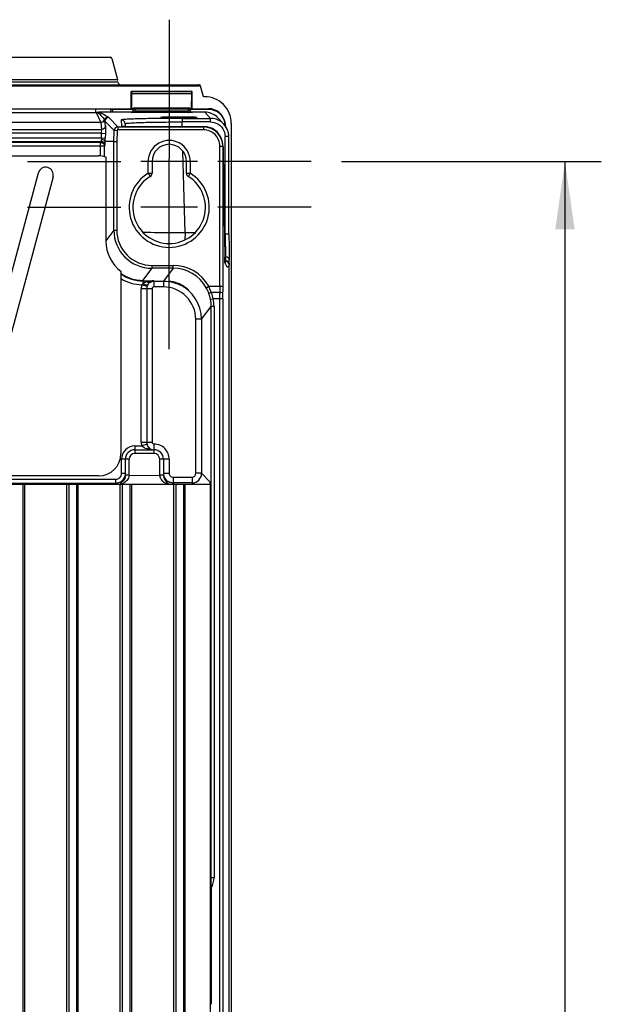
# Model space of a CAD drawing. Header units: inches. Extents: x 0 to 117, y 0 to 83.
# Tile 42 of 67: x 84.6 to 90.59, y 43.6 to 53.75. Entities that reach past the tile are written whole.
import ezdxf

# ---------------------------------------------------------------- set-up
doc = ezdxf.new("R2010")
doc.units = ezdxf.units.IN
doc.header["$LTSCALE"] = 6.431102
doc.header["$MEASUREMENT"] = 0
doc.linetypes.add('CENTER', pattern=[0.6, 0.375, -0.075, 0.075, -0.075])
doc.layers.get('0').update_dxf_attribs({"linetype": 'CONTINUOUS'})
doc.layers.add('DEFAULT_1', color=7, linetype='CENTER')
doc.styles.get("Standard").update_dxf_attribs({"font": 'txt', "width": 0.8})
doc.dimstyles.new('DIMSTYLE_2', dxfattribs={"dimtxt": 0.78125, "dimasz": 0.7, "dimexe": 0.18, "dimexo": 0.0625, "dimgap": 0.09, "dimtad": 1, "dimdec": 0, "dimzin": 4, "dimdsep": 46, "dimtxsty": 'STANDARD', "dimblk": '_FILLED', "dimblk1": '_FILLED', "dimblk2": '_FILLED', "dimcen": 0.09, "dimadec": 0, "dimazin": 0, "dimtfac": 1, "dimtdec": 0, "dimtofl": 0, "dimtmove": 0, "dimatfit": 3, "dimldrblk": '_FILLED', "dimfxl": 1, "dimtolj": 1, "dimtzin": 4, "dimarcsym": 0})

# ---------------------------------------------------------------- blocks, each defined once
blk = doc.blocks.new('_FILLED')
at = {"color": 0, "linetype": 'BYBLOCK'}
blk.add_solid([(0, 0), (-1, 0.143), (-1, -0.143)], dxfattribs=at)
blk = doc.blocks.new('*D11')
at = {"color": 7, "linetype": 'CONTINUOUS'}
for p, q in [((87.914, 52.289), (90.594, 52.289)), ((90.219, 52.289), (90.219, 40.006)), ((90.219, 27.722), (90.219, 40.006)), ((87.914, 27.722), (90.594, 27.722))]:
    blk.add_line(p, q, dxfattribs=at)
at = {"color": 7, "linetype": 'CONTINUOUS', "xscale": 0.7, "yscale": 0.7, "zscale": 0.7}
for p, rotation in [((90.219, 52.289), 90), ((90.219, 27.722), 270)]:
    blk.add_blockref('_FILLED', p, dxfattribs=dict(at, rotation=rotation))
at = {"color": 7, "linetype": 'CONTINUOUS', "insert": (89.242, 40.006), "char_height": 0.7812, "width": 1.875, "attachment_point": 2, "rotation": 90, "line_spacing_factor": 0.9}
blk.add_mtext('624', dxfattribs=at)

msp = doc.modelspace()

# ---------------------------------------------------------------- linework, layer by layer
at = {"color": 7, "linetype": 'CONTINUOUS'}
for p, q in [((78.482, 53.366), (85.529, 53.366)), ((85.548, 53.352), (85.606, 53.136)), ((85.614, 53.108), (78.397, 53.108)), ((78.405, 53.136), (85.606, 53.136)), ((85.618, 53.094), (85.614, 53.108)), ((77.552, 53.07), (86.459, 53.07)), ((77.57, 53.08), (86.441, 53.08)), ((85.746, 52.833), (85.746, 53.01)), ((85.749, 53.007), (85.746, 53.01)), ((86.376, 53.01), (85.746, 53.01)), ((85.749, 53.007), (85.75, 52.988)), ((86.373, 53.007), (85.749, 53.007)), ((86.371, 52.988), (86.373, 53.007)), ((86.373, 53.007), (86.376, 53.01)), ((86.376, 52.833), (86.376, 53.01)), ((86.453, 53.079), (86.459, 53.07)), ((86.459, 53.07), (86.485, 52.972)), ((85.75, 52.988), (85.752, 52.831)), ((86.371, 52.988), (85.75, 52.988)), ((86.37, 52.831), (86.371, 52.988)), ((78.265, 52.833), (85.746, 52.833)), ((78.626, 52.794), (85.385, 52.794)), ((85.384, 52.794), (85.384, 52.832)), ((85.385, 52.794), (85.434, 52.691)), ((85.397, 52.796), (85.409, 52.787)), ((85.751, 52.797), (85.411, 52.797)), ((85.532, 52.832), (85.541, 52.797)), ((85.56, 52.797), (85.552, 52.828)), ((85.552, 52.828), (85.766, 52.828)), ((85.752, 52.831), (85.746, 52.833)), ((85.747, 52.795), (85.747, 52.796)), ((85.756, 52.794), (85.747, 52.795)), ((85.766, 52.831), (85.752, 52.831)), ((85.767, 52.829), (85.766, 52.814)), ((85.779, 52.841), (86.342, 52.841)), ((85.787, 52.829), (85.786, 52.813)), ((85.786, 52.813), (85.786, 52.794)), ((85.786, 52.813), (86.335, 52.813)), ((86.335, 52.794), (85.786, 52.794)), ((85.787, 52.829), (85.787, 52.841)), ((86.334, 52.829), (85.787, 52.829)), ((86.334, 52.829), (86.334, 52.841)), ((86.334, 52.829), (86.335, 52.813)), ((86.335, 52.794), (86.335, 52.813)), ((86.354, 52.829), (86.355, 52.814)), ((86.37, 52.831), (86.355, 52.831)), ((86.355, 52.828), (86.543, 52.828)), ((86.37, 52.831), (86.376, 52.833)), ((86.505, 52.797), (86.371, 52.797)), ((86.375, 52.796), (86.375, 52.795)), ((86.376, 52.833), (86.543, 52.833)), ((86.505, 52.797), (86.565, 52.734)), ((86.543, 52.828), (86.543, 52.833)), ((85.434, 52.691), (78.577, 52.691)), ((85.434, 52.691), (85.442, 52.619)), ((85.481, 52.656), (85.476, 52.704)), ((85.476, 52.704), (85.571, 52.607)), ((85.611, 52.645), (85.516, 52.743)), ((85.644, 52.717), (85.646, 52.65)), ((86.048, 52.742), (86.048, 52.742)), ((86.273, 52.734), (86.273, 52.697)), ((86.273, 52.734), (86.565, 52.734)), ((86.274, 52.648), (86.273, 52.697)), ((86.565, 52.697), (86.273, 52.697)), ((86.427, 52.742), (86.428, 52.742)), ((86.565, 52.697), (86.565, 52.734)), ((86.703, 52.673), (86.644, 52.737)), ((78.569, 52.619), (85.442, 52.619)), ((85.569, 52.494), (85.571, 52.607)), ((85.601, 52.606), (85.571, 52.607)), ((85.601, 52.606), (85.598, 52.494)), ((85.611, 52.645), (85.611, 52.616)), ((85.611, 52.645), (86.494, 52.645)), ((86.494, 52.616), (85.611, 52.616)), ((85.672, 52.649), (85.666, 52.649)), ((85.678, 52.649), (85.672, 52.649)), ((85.685, 52.648), (85.678, 52.649)), ((85.684, 52.679), (85.685, 52.648)), ((85.698, 52.648), (85.685, 52.648)), ((85.711, 52.648), (85.698, 52.648)), ((86.497, 52.648), (85.711, 52.648)), ((85.725, 52.648), (85.725, 52.648)), ((86.494, 52.645), (86.494, 52.616)), ((86.497, 52.648), (86.497, 52.648)), ((86.72, 52.656), (86.72, 52.652)), ((86.779, 52.682), (86.779, 27.487)), ((85.441, 52.58), (78.57, 52.58)), ((78.57, 52.533), (85.441, 52.533)), ((85.437, 52.493), (78.574, 52.493)), ((78.58, 52.487), (85.431, 52.487)), ((85.437, 52.493), (85.431, 52.487)), ((85.431, 52.347), (85.431, 52.487)), ((85.44, 52.533), (85.48, 52.531)), ((85.441, 52.533), (85.441, 52.58)), ((85.442, 52.58), (85.481, 52.579)), ((85.569, 52.494), (85.479, 52.494)), ((85.481, 52.579), (85.48, 52.531)), ((85.569, 51.582), (85.569, 52.494)), ((85.569, 52.494), (85.598, 52.494)), ((85.598, 52.494), (85.598, 51.582)), ((86.716, 51.544), (86.715, 52.547)), ((86.755, 51.542), (86.754, 52.544)), ((85.471, 52.448), (78.541, 52.448)), ((85.471, 52.448), (85.477, 52.454)), ((85.471, 52.34), (85.471, 52.448)), ((86.303, 51.555), (86.281, 52.395)), ((86.661, 51.002), (86.661, 52.448)), ((86.661, 52.448), (86.691, 52.448)), ((86.691, 52.45), (86.691, 51.002)), ((78.6, 52.347), (85.411, 52.347)), ((85.485, 52.336), (85.485, 51.47)), ((85.923, 52.289), (85.847, 52.289)), ((85.923, 52.169), (85.923, 52.289)), ((85.962, 52.289), (85.923, 52.289)), ((85.962, 52.289), (85.962, 52.169)), ((86.317, 52.289), (85.962, 52.289)), ((86.139, 51.789), (86.139, 52.317)), ((86.317, 52.169), (86.317, 52.289)), ((86.356, 52.289), (86.317, 52.289)), ((86.356, 52.289), (86.356, 52.169)), ((86.432, 52.289), (86.356, 52.289)), ((86.694, 52.372), (86.694, 52.371)), ((86.694, 52.371), (86.713, 51.299)), ((84.148, 49.775), (84.79, 52.171)), ((84.942, 52.13), (84.3, 49.734)), ((85.923, 52.169), (85.943, 52.136)), ((85.923, 52.169), (85.962, 52.169)), ((86.317, 52.169), (86.356, 52.169)), ((86.337, 52.139), (86.335, 52.136)), ((86.356, 52.169), (86.337, 52.139)), ((86.432, 51.817), (85.847, 51.817)), ((85.569, 51.582), (85.485, 51.47)), ((85.569, 51.582), (85.598, 51.582)), ((86.303, 51.555), (86.301, 51.48)), ((86.403, 51.552), (86.303, 51.555)), ((86.716, 51.544), (86.708, 51.544)), ((86.713, 51.3), (86.713, 51.301)), ((86.713, 51.286), (86.713, 51.299)), ((86.713, 51.275), (86.713, 51.286)), ((86.713, 51.269), (86.713, 51.275)), ((86.713, 51.264), (86.713, 51.269)), ((86.721, 51.267), (86.715, 51.267)), ((86.721, 51.305), (86.721, 51.27)), ((86.721, 51.27), (86.721, 51.267)), ((86.721, 51.258), (86.721, 51.267)), ((86.759, 51.228), (86.759, 51.271)), ((85.868, 51.063), (85.962, 51.188)), ((85.962, 51.188), (85.962, 51.218)), ((85.962, 51.218), (86.179, 51.218)), ((86.179, 51.188), (85.962, 51.188)), ((86.179, 51.188), (86.079, 51.056)), ((86.179, 51.188), (86.179, 51.218)), ((86.714, 51.259), (86.713, 51.264)), ((86.714, 51.255), (86.714, 51.259)), ((86.714, 51.249), (86.714, 51.251)), ((86.717, 51.244), (86.714, 51.251)), ((86.715, 51.243), (86.715, 51.242)), ((86.759, 28.357), (86.759, 51.219)), ((85.642, 51.156), (85.642, 49.278)), ((85.868, 51.063), (85.868, 51.028)), ((85.851, 49.396), (85.851, 50.977)), ((85.963, 50.977), (85.851, 50.977)), ((85.911, 51.001), (85.858, 51.018)), ((85.868, 51.058), (85.981, 51.058)), ((85.907, 50.977), (85.907, 49.396)), ((85.917, 51.014), (85.913, 51.014)), ((85.963, 50.977), (85.963, 49.396)), ((85.981, 51.058), (85.982, 51.056)), ((85.982, 51.056), (85.982, 50.997)), ((85.982, 51.056), (86.079, 51.056)), ((86.079, 50.997), (85.982, 50.997)), ((86.079, 51.056), (86.079, 50.997)), ((86.522, 50.988), (86.548, 51.002)), ((86.548, 51.002), (86.691, 51.002)), ((86.565, 50.868), (86.594, 50.873)), ((86.661, 50.938), (86.572, 50.938)), ((86.691, 50.873), (86.594, 50.873)), ((86.662, 29.14), (86.662, 50.873)), ((86.691, 50.873), (86.691, 29.14)), ((86.473, 50.662), (86.572, 50.794)), ((86.572, 44.908), (86.572, 50.794)), ((86.601, 50.794), (86.572, 50.794)), ((86.601, 50.794), (86.601, 44.908)), ((86.414, 49.074), (86.414, 50.662)), ((86.473, 50.662), (86.414, 50.662)), ((86.473, 50.662), (86.473, 49.074)), ((85.785, 49.356), (85.785, 49.278)), ((85.785, 49.356), (85.857, 49.356)), ((85.851, 49.396), (85.963, 49.396)), ((85.911, 49.373), (85.857, 49.356)), ((85.982, 49.376), (85.982, 49.278)), ((85.785, 49.317), (85.982, 49.317)), ((85.982, 49.278), (85.785, 49.278)), ((85.647, 49.072), (85.647, 49.219)), ((85.726, 49.219), (85.647, 49.219)), ((85.687, 49.057), (85.687, 49.219)), ((85.726, 49.056), (85.726, 49.219)), ((86.041, 49.057), (86.041, 49.219)), ((86.139, 49.219), (86.041, 49.219)), ((86.08, 49.219), (86.08, 49.057)), ((86.139, 49.219), (86.139, 49.074)), ((85.411, 49.047), (78.6, 49.047)), ((85.687, 49.072), (85.647, 49.072)), ((85.726, 49.056), (86.041, 49.053)), ((86.041, 49.057), (86.041, 49.053)), ((86.041, 49.057), (86.08, 49.057)), ((86.08, 49.074), (86.139, 49.074)), ((86.179, 49.035), (86.179, 48.963)), ((86.179, 49.035), (86.375, 49.035)), ((86.375, 49.035), (86.375, 48.976)), ((86.473, 49.074), (86.414, 49.074)), ((86.563, 48.984), (86.473, 49.074)), ((77.522, 48.974), (85.588, 48.974)), ((78.423, 49.013), (85.588, 49.013)), ((84.041, 48.963), (86.56, 48.963)), ((84.631, 48.963), (84.631, 34.474)), ((84.651, 34.474), (84.651, 48.963)), ((85.084, 34.474), (85.084, 48.963)), ((85.103, 48.963), (85.103, 34.474)), ((85.182, 48.963), (85.182, 34.474)), ((85.202, 34.474), (85.202, 48.963)), ((85.588, 48.963), (85.588, 49.013)), ((85.635, 34.474), (85.635, 48.963)), ((85.655, 48.963), (85.655, 34.474)), ((85.733, 48.963), (85.733, 34.474)), ((85.753, 34.474), (85.753, 48.963)), ((86.375, 48.976), (86.179, 48.976)), ((86.186, 34.474), (86.186, 48.963)), ((86.206, 48.963), (86.206, 34.474)), ((86.285, 48.963), (86.285, 34.474)), ((86.304, 34.474), (86.304, 48.963)), ((86.375, 48.976), (86.388, 48.963)), ((86.56, 48.963), (86.56, 34.076)), ((86.562, 48.963), (86.563, 48.963)), ((86.563, 48.984), (86.563, 48.963)), ((86.572, 44.908), (86.601, 44.908)), ((86.572, 44.798), (86.572, 43.6))]:
    msp.add_line(p, q, dxfattribs=at)
for points in [[(85.758, 52.8), (85.756, 52.799), (85.755, 52.798), (85.753, 52.797), (85.751, 52.797), (85.751, 52.797), (85.751, 52.797)], [(85.766, 52.815), (85.766, 52.814), (85.766, 52.811), (85.765, 52.808), (85.764, 52.806), (85.762, 52.804), (85.76, 52.802), (85.758, 52.8)], [(86.37, 52.797), (86.369, 52.797), (86.367, 52.798), (86.365, 52.799), (86.363, 52.8), (86.361, 52.802), (86.359, 52.804), (86.358, 52.806), (86.357, 52.808), (86.356, 52.811), (86.355, 52.814), (86.355, 52.815)], [(86.371, 52.797), (86.371, 52.797), (86.371, 52.797), (86.371, 52.797), (86.371, 52.797), (86.37, 52.797)], [(85.666, 52.649), (85.661, 52.649), (85.659, 52.649), (85.657, 52.649), (85.656, 52.649), (85.655, 52.649), (85.654, 52.649), (85.653, 52.649)], [(86.714, 51.251), (86.714, 51.251), (86.714, 51.252), (86.714, 51.254), (86.714, 51.255)], [(86.716, 51.239), (86.719, 51.237), (86.722, 51.235), (86.72, 51.237), (86.717, 51.244)]]:
    msp.add_lwpolyline(points, dxfattribs=at)
for centre, radius, start, end in [((85.641, 53.106), 0.0261, 262.1582, 269.9247), ((86.504, 52.682), 0.275, 359.9747, 90.023), ((85.232, 52.237), 0.588, 70.6288, 72.2938), ((85.779, 52.829), 0.0118, 90, 177.0011), ((86.335, 54.276), 1.482, 270.0038, 270.2805), ((86.342, 52.829), 0.0118, 2.9993, 90), ((86.375, 52.815), 0.0196, 211.2664, 230.5048), ((86.544, 52.657), 0.176, 12.0778, 90.0318), ((86.543, 52.654), 0.175, 60.4549, 66.3525), ((86.544, 52.658), 0.17, 59.6707, 65.7295), ((86.545, 52.658), 0.171, 48.2171, 60.4348), ((86.542, 52.655), 0.174, 47.9342, 59.6458), ((85.516, 52.703), 0.0394, 90.0333, 178.4615), ((86.564, 52.543), 0.19, 72.0682, 89.9387), ((86.504, 52.607), 0.19, 43.0348, 47.931), ((86.544, 52.657), 0.173, 29.8975, 48.1241), ((86.541, 52.655), 0.175, 6.2377, 12.1735), ((86.542, 52.656), 0.178, 0.0302, 12.088), ((85.611, 52.606), 0.0394, 90.0156, 178.4786), ((85.646, 52.611), 0.0393, 80.168, 90.0196), ((85.725, 55.624), 2.976, 269.793, 269.9989), ((86.494, 52.448), 0.197, 0.1176, 89.993), ((86.494, 52.448), 0.167, 359.9676, 90.0451), ((86.496, 52.45), 0.198, 72.7009, 89.9351), ((86.497, 52.451), 0.197, 3.2556, 72.64), ((86.537, 52.656), 0.178, 359.9978, 6.0122), ((86.547, 52.656), 0.169, 0.1095, 6.243), ((86.563, 52.544), 0.191, 6.0901, 18.0021), ((85.437, 52.454), 0.0394, 0.0446, 89.9553), ((86.962, 52.409), 1.526, 175.3766, 176.0538), ((82.899, 52.598), 2.582, 357.6957, 358.5243), ((86.139, 52.289), 0.217, 359.9865, 179.9987), ((86.565, 52.544), 0.189, 0.0787, 6.0972), ((86.139, 52.289), 0.177, 0, 180), ((86.478, 52.451), 0.215, 0.0404, 3.0631), ((92.525, 52.459), 5.831, 180.1771, 180.354), ((91.432, 52.45), 4.738, 180.3291, 180.9541), ((85.411, 52.112), 0.235, 71.7512, 90), ((84.866, 52.151), 0.0787, 345, 165), ((86.139, 51.817), 0.413, 121.588, 58.4121), ((86.139, 51.817), 0.374, 121.5881, 58.4119), ((85.923, 52.169), 0.0394, 301.5881, 360), ((86.356, 52.169), 0.0394, 180, 238.4119), ((85.962, 51.582), 0.394, 179.9946, 269.9924), ((85.962, 51.582), 0.364, 179.9853, 270.013), ((86.179, 50.795), 0.423, 29.3562, 90.004), ((86.179, 50.795), 0.393, 29.3517, 90.0104), ((86.675, 51.241), 0.0403, 0.2824, 9.2539), ((86.72, 51.219), 0.0393, 0.0099, 88.5581), ((86.72, 51.227), 0.0396, 59.8516, 69.6602), ((85.867, 51.455), 0.392, 234.8978, 238.9353), ((85.868, 51.456), 0.398, 235.404, 270.0042), ((85.868, 51.456), 0.438, 238.8871, 268.7584), ((85.982, 50.977), 0.131, 161.5176, 179.9995), ((85.982, 50.977), 0.0754, 161.5153, 179.9992), ((85.987, 50.977), 0.0809, 115.1414, 125.4215), ((86.079, 50.662), 0.334, 359.9957, 89.9969), ((86.078, 50.656), 0.4, 66.3497, 71.428), ((86.079, 50.663), 0.393, 0.0036, 66.0936), ((86.214, 50.815), 0.353, 20.6198, 29.3599), ((86.071, 50.785), 0.524, 20.1996, 24.5329), ((86.066, 50.783), 0.529, 17.0285, 20.2032), ((93.868, 51.001), 7.207, 179.9873, 180.4994), ((91.537, 51.001), 4.846, 179.9901, 180.6089), ((86.128, 50.783), 0.445, 19.5241, 20.591), ((86.138, 50.786), 0.434, 10.8698, 19.547), ((86.177, 50.794), 0.395, 0.0062, 10.8221), ((86.243, 50.79), 0.361, 22.9169, 24.1283), ((86.259, 50.797), 0.343, 12.8856, 22.9687), ((86.177, 50.794), 0.424, 0.0088, 10.8277), ((81.728, 50.875), 4.934, 359.9816, 0.7297), ((79.854, 50.876), 6.837, 359.979, 0.6201), ((85.785, 49.219), 0.138, 89.9823, 179.9987), ((85.982, 49.396), 0.131, 180.0053, 197.4854), ((85.982, 49.396), 0.0754, 180.0048, 197.4885), ((85.411, 49.278), 0.23, 270, 360), ((85.785, 49.219), 0.0984, 90, 180), ((85.785, 49.219), 0.0591, 90, 180), ((85.982, 49.219), 0.0984, 0, 90), ((85.982, 49.219), 0.0591, 360, 90), ((85.588, 49.072), 0.0591, 270.0226, 0.0235), ((85.589, 49.072), 0.0979, 329.9789, 337.5193), ((86.375, 49.074), 0.0984, 270.092, 359.9748), ((86.375, 49.074), 0.0394, 270.0114, 359.9791), ((85.588, 49.072), 0.0979, 270.0285, 277.5663), ((85.588, 49.074), 0.0997, 277.5552, 284.9616), ((85.588, 49.072), 0.0979, 284.9512, 300.0318), ((85.588, 49.073), 0.099, 300.0444, 329.9665), ((85.594, 49.114), 0.158, 290.5491, 298.7023), ((85.612, 49.086), 0.124, 306.9572, 311.127), ((86.155, 49.086), 0.124, 228.9869, 233.0929), ((86.179, 49.074), 0.099, 210.0615, 239.9789), ((86.179, 49.073), 0.0979, 262.441, 269.9764), ((86.467, 48.987), 0.0952, 345.5313, 358.3934)]:
    msp.add_arc(centre, radius, start, end, dxfattribs=at)
for centre, major_axis, ratio, start_param, end_param in [((85.529, 53.346), (0.012, 0.0157), 0.997825, -0.653447, 0.653447), ((85.608, 53.136), (-0.0106, 0.0394), 0.050613, 1.557198, 1.907262), ((86.44, 53.079), (0.0122, 0), 0.034745, 0.023139, 1.509294), ((85.879, 51.471), (0.236, 0.315), 0.999049, -4.068516, -3.143622)]:
    msp.add_ellipse(centre, major_axis=major_axis, ratio=ratio, start_param=start_param, end_param=end_param, dxfattribs=at)
for points in [[(85.618, 53.094), (85.621, 53.086), (85.63, 53.081), (85.637, 53.08)], [(85.385, 52.794), (85.389, 52.794), (85.398, 52.794), (85.395, 52.796)], [(85.409, 52.787), (85.416, 52.782), (85.422, 52.777), (85.429, 52.772)], [(85.747, 52.795), (85.756, 52.795), (85.766, 52.805), (85.766, 52.814)], [(85.766, 52.815), (85.766, 52.809), (85.762, 52.802), (85.757, 52.799)], [(86.355, 52.815), (86.355, 52.81), (86.358, 52.804), (86.362, 52.801)], [(86.355, 52.814), (86.355, 52.811), (86.356, 52.807), (86.358, 52.805)], [(86.362, 52.8), (86.366, 52.797), (86.37, 52.795), (86.375, 52.795)], [(86.632, 52.748), (86.598, 52.779), (86.551, 52.797), (86.505, 52.797)], [(86.613, 52.815), (86.591, 52.824), (86.567, 52.83), (86.543, 52.83)], [(86.543, 52.828), (86.567, 52.828), (86.592, 52.823), (86.614, 52.813)], [(85.434, 52.691), (85.45, 52.691), (85.467, 52.704), (85.472, 52.718)], [(85.509, 52.746), (85.494, 52.746), (85.477, 52.733), (85.472, 52.718)], [(85.472, 52.718), (85.474, 52.714), (85.475, 52.709), (85.476, 52.704)], [(86.565, 52.697), (86.591, 52.697), (86.617, 52.689), (86.64, 52.676)], [(86.703, 52.673), (86.681, 52.697), (86.653, 52.715), (86.623, 52.724)], [(86.658, 52.784), (86.672, 52.772), (86.683, 52.758), (86.692, 52.743)], [(86.692, 52.743), (86.704, 52.722), (86.712, 52.699), (86.714, 52.675)], [(86.713, 52.692), (86.709, 52.71), (86.702, 52.727), (86.693, 52.743)], [(86.64, 52.676), (86.667, 52.66), (86.691, 52.634), (86.703, 52.604)], [(86.745, 52.603), (86.736, 52.629), (86.722, 52.653), (86.703, 52.673)], [(86.703, 52.604), (86.711, 52.586), (86.714, 52.566), (86.715, 52.547)], [(85.431, 52.487), (85.442, 52.487), (85.454, 52.481), (85.462, 52.473)], [(85.462, 52.473), (85.467, 52.466), (85.471, 52.456), (85.471, 52.448)], [(86.721, 51.267), (86.725, 51.267), (86.73, 51.266), (86.734, 51.265)], [(86.721, 51.258), (86.719, 51.255), (86.717, 51.251), (86.715, 51.249)], [(86.715, 51.242), (86.717, 51.237), (86.718, 51.233), (86.72, 51.229)], [(86.72, 51.229), (86.721, 51.225), (86.723, 51.222), (86.725, 51.218)], [(86.74, 51.262), (86.744, 51.259), (86.747, 51.257), (86.75, 51.253)], [(86.75, 51.253), (86.756, 51.246), (86.759, 51.237), (86.759, 51.228)], [(86.755, 51.211), (86.756, 51.213), (86.758, 51.216), (86.759, 51.219)], [(85.665, 51.119), (85.725, 51.083), (85.797, 51.063), (85.868, 51.063)], [(85.868, 51.028), (85.864, 51.025), (85.861, 51.022), (85.859, 51.018)], [(85.908, 51.048), (85.894, 51.044), (85.879, 51.038), (85.868, 51.028)], [(85.981, 51.058), (85.957, 51.057), (85.932, 51.055), (85.908, 51.048)], [(85.911, 51.001), (85.912, 51.005), (85.914, 51.01), (85.917, 51.014)], [(85.94, 51.043), (85.93, 51.036), (85.922, 51.026), (85.917, 51.014)], [(85.94, 51.043), (85.953, 51.051), (85.968, 51.056), (85.982, 51.056)], [(85.981, 51.058), (85.971, 51.057), (85.961, 51.055), (85.953, 51.051)], [(86.079, 51.056), (86.122, 51.056), (86.165, 51.048), (86.205, 51.035)], [(85.909, 49.325), (85.89, 49.33), (85.87, 49.341), (85.857, 49.356)], [(85.909, 49.325), (85.93, 49.32), (85.952, 49.318), (85.973, 49.317)], [(85.941, 49.329), (85.953, 49.321), (85.967, 49.317), (85.981, 49.317)], [(85.687, 49.072), (85.687, 49.06), (85.684, 49.047), (85.679, 49.035)], [(85.687, 49.057), (85.687, 49.049), (85.686, 49.041), (85.684, 49.033)], [(85.713, 49.057), (85.717, 49.057), (85.722, 49.057), (85.726, 49.057)], [(86.08, 49.057), (86.08, 49.049), (86.081, 49.04), (86.084, 49.032)], [(86.094, 49.025), (86.087, 49.036), (86.083, 49.048), (86.081, 49.061)], [(85.687, 48.987), (85.682, 48.983), (85.676, 48.979), (85.67, 48.976)], [(86.08, 48.986), (86.095, 48.976), (86.111, 48.968), (86.129, 48.963)], [(86.166, 48.976), (86.153, 48.978), (86.141, 48.982), (86.13, 48.989)], [(86.572, 44.798), (86.591, 44.831), (86.601, 44.87), (86.601, 44.908)]]:
    msp.add_open_spline(points, degree=3, dxfattribs=at)
for points, knots in [([(86.485, 52.972), (86.486, 52.968), (86.488, 52.96), (86.498, 52.96), (86.501, 52.962)], [0, 0, 0, 0, 0.528396, 1, 1, 1, 1]), ([(85.397, 52.796), (85.398, 52.796), (85.401, 52.797), (85.405, 52.797), (85.408, 52.796)], [0, 0, 0, 0, 0.158676, 1, 1, 1, 1]), ([(85.427, 52.792), (85.437, 52.788), (85.466, 52.777), (85.493, 52.759), (85.509, 52.746)], [0, 0, 0, 0, 0.324043, 1, 1, 1, 1]), ([(85.752, 52.797), (85.751, 52.797), (85.749, 52.796), (85.748, 52.796), (85.747, 52.796)], [0, 0, 0, 0, 0.501994, 1, 1, 1, 1]), ([(85.747, 52.796), (85.747, 52.797), (85.749, 52.797), (85.75, 52.797), (85.751, 52.797)], [0, 0, 0, 0, 0.215436, 1, 1, 1, 1]), ([(85.757, 52.799), (85.756, 52.799), (85.754, 52.798), (85.753, 52.797), (85.752, 52.797)], [0, 0, 0, 0, 0.499841, 1, 1, 1, 1]), ([(85.786, 52.794), (85.783, 52.794), (85.773, 52.794), (85.763, 52.794), (85.756, 52.794)], [0, 0, 0, 0, 0.281311, 1, 1, 1, 1]), ([(85.766, 52.814), (85.766, 52.812), (85.777, 52.814), (85.781, 52.813), (85.786, 52.813)], [0, 0, 0, 0, 0.293309, 1, 1, 1, 1]), ([(85.787, 52.829), (85.782, 52.829), (85.775, 52.83), (85.77, 52.829), (85.767, 52.83), (85.767, 52.829)], [0, 0, 0, 0, 0.706499, 0.923061, 1, 1, 1, 1]), ([(86.354, 52.829), (86.354, 52.83), (86.351, 52.829), (86.346, 52.83), (86.339, 52.829), (86.334, 52.829)], [0, 0, 0, 0, 0.077011, 0.293648, 1, 1, 1, 1]), ([(86.335, 52.813), (86.34, 52.813), (86.344, 52.814), (86.355, 52.812), (86.355, 52.814)], [0, 0, 0, 0, 0.706621, 1, 1, 1, 1]), ([(86.375, 52.795), (86.375, 52.794), (86.37, 52.795), (86.365, 52.794), (86.354, 52.794), (86.347, 52.794), (86.342, 52.794)], [0, 0, 0, 0, 0.073641, 0.282751, 0.604005, 1, 1, 1, 1]), ([(86.362, 52.801), (86.363, 52.8), (86.366, 52.798), (86.368, 52.797), (86.37, 52.797)], [0, 0, 0, 0, 0.4994, 1, 1, 1, 1]), ([(86.37, 52.797), (86.371, 52.797), (86.372, 52.797), (86.375, 52.797), (86.375, 52.796)], [0, 0, 0, 0, 0.784127, 1, 1, 1, 1]), ([(86.37, 52.797), (86.37, 52.797), (86.372, 52.796), (86.374, 52.796), (86.375, 52.796)], [0, 0, 0, 0, 0.501625, 1, 1, 1, 1]), ([(85.429, 52.772), (85.433, 52.767), (85.448, 52.75), (85.462, 52.732), (85.472, 52.718)], [0, 0, 0, 0, 0.263001, 1, 1, 1, 1]), ([(85.509, 52.746), (85.511, 52.746), (85.513, 52.745), (85.515, 52.743), (85.516, 52.743)], [0, 0, 0, 0, 0.595292, 1, 1, 1, 1]), ([(86.273, 52.734), (86.193, 52.734), (86.076, 52.733), (85.928, 52.731), (85.834, 52.729), (85.757, 52.727), (85.704, 52.724), (85.673, 52.722), (85.658, 52.721), (85.65, 52.719), (85.645, 52.718), (85.644, 52.717)], [0, 0, 0, 0, 0.38302, 0.555859, 0.707223, 0.831299, 0.9235, 0.956407, 0.979961, 0.99428, 1, 1, 1, 1]), ([(85.684, 52.679), (85.684, 52.689), (85.675, 52.709), (85.654, 52.717), (85.644, 52.717)], [0, 0, 0, 0, 0.499937, 1, 1, 1, 1]), ([(85.684, 52.679), (85.684, 52.68), (85.689, 52.681), (85.696, 52.683), (85.711, 52.684), (85.74, 52.687), (85.789, 52.69), (85.861, 52.692), (85.949, 52.694), (86.088, 52.696), (86.198, 52.697), (86.273, 52.697)], [0, 0, 0, 0, 0.005649, 0.020205, 0.044042, 0.076991, 0.169069, 0.29308, 0.444366, 0.617132, 1, 1, 1, 1]), ([(86.428, 52.742), (86.427, 52.743), (86.42, 52.742), (86.412, 52.745), (86.393, 52.745), (86.37, 52.746), (86.342, 52.746), (86.297, 52.747), (86.238, 52.747), (86.178, 52.747), (86.134, 52.746), (86.105, 52.746), (86.083, 52.745), (86.064, 52.745), (86.056, 52.742), (86.048, 52.743), (86.048, 52.742)], [0, 0, 0, 0, 0.009983, 0.038407, 0.084646, 0.146799, 0.222467, 0.308813, 0.499993, 0.691186, 0.777557, 0.853242, 0.915345, 0.961538, 0.99004, 1, 1, 1, 1]), ([(86.048, 52.742), (86.049, 52.741), (86.055, 52.741), (86.066, 52.739), (86.084, 52.739), (86.118, 52.738), (86.17, 52.737), (86.238, 52.737), (86.306, 52.737), (86.358, 52.738), (86.392, 52.739), (86.41, 52.739), (86.42, 52.741), (86.426, 52.741), (86.427, 52.742)], [0, 0, 0, 0, 0.011952, 0.04176, 0.088677, 0.150834, 0.311203, 0.499446, 0.687783, 0.848427, 0.910705, 0.957754, 0.987834, 1, 1, 1, 1]), ([(85.481, 52.656), (85.481, 52.646), (85.472, 52.626), (85.452, 52.619), (85.442, 52.619)], [0, 0, 0, 0, 0.496398, 1, 1, 1, 1]), ([(85.442, 52.58), (85.442, 52.584), (85.442, 52.597), (85.444, 52.61), (85.442, 52.619)], [0, 0, 0, 0, 0.343015, 1, 1, 1, 1]), ([(85.481, 52.656), (85.482, 52.653), (85.482, 52.627), (85.482, 52.602), (85.481, 52.579)], [0, 0, 0, 0, 0.125815, 1, 1, 1, 1]), ([(85.611, 52.616), (85.609, 52.615), (85.603, 52.615), (85.602, 52.609), (85.603, 52.608)], [0, 0, 0, 0, 0.536685, 1, 1, 1, 1]), ([(85.646, 52.65), (85.646, 52.648), (85.656, 52.651), (85.667, 52.648), (85.69, 52.649), (85.705, 52.648), (85.714, 52.648)], [0, 0, 0, 0, 0.074584, 0.286063, 0.60779, 1, 1, 1, 1]), ([(85.439, 52.514), (85.439, 52.509), (85.437, 52.503), (85.439, 52.494), (85.437, 52.493)], [0, 0, 0, 0, 0.715788, 1, 1, 1, 1]), ([(85.479, 52.494), (85.478, 52.497), (85.47, 52.511), (85.452, 52.513), (85.439, 52.514)], [0, 0, 0, 0, 0.171032, 1, 1, 1, 1]), ([(85.477, 52.454), (85.478, 52.454), (85.477, 52.459), (85.479, 52.471), (85.478, 52.485), (85.479, 52.494)], [0, 0, 0, 0, 0.079213, 0.284209, 1, 1, 1, 1]), ([(86.754, 52.544), (86.754, 52.545), (86.748, 52.545), (86.742, 52.546), (86.729, 52.546), (86.72, 52.547), (86.715, 52.547)], [0, 0, 0, 0, 0.086251, 0.294544, 0.601493, 1, 1, 1, 1]), ([(86.303, 51.555), (86.263, 51.555), (86.119, 51.555), (85.976, 51.555), (85.872, 51.556)], [0, 0, 0, 0, 0.278328, 1, 1, 1, 1]), ([(86.716, 51.544), (86.716, 51.528), (86.717, 51.469), (86.717, 51.41), (86.719, 51.367)], [0, 0, 0, 0, 0.272412, 1, 1, 1, 1]), ([(86.716, 51.544), (86.721, 51.544), (86.73, 51.544), (86.743, 51.544), (86.749, 51.542), (86.755, 51.543), (86.755, 51.542)], [0, 0, 0, 0, 0.398553, 0.705387, 0.913679, 1, 1, 1, 1]), ([(86.755, 51.542), (86.755, 51.515), (86.756, 51.424), (86.757, 51.334), (86.759, 51.271)], [0, 0, 0, 0, 0.301101, 1, 1, 1, 1]), ([(86.719, 51.367), (86.719, 51.361), (86.719, 51.34), (86.72, 51.32), (86.721, 51.305)], [0, 0, 0, 0, 0.287081, 1, 1, 1, 1]), ([(86.713, 51.3), (86.713, 51.293), (86.713, 51.274), (86.713, 51.255), (86.715, 51.243)], [0, 0, 0, 0, 0.362337, 1, 1, 1, 1]), ([(86.759, 51.271), (86.76, 51.28), (86.75, 51.299), (86.731, 51.305), (86.721, 51.305)], [0, 0, 0, 0, 0.475168, 1, 1, 1, 1]), ([(86.725, 51.218), (86.728, 51.212), (86.737, 51.197), (86.751, 51.206), (86.755, 51.211)], [0, 0, 0, 0, 0.560177, 1, 1, 1, 1]), ([(85.913, 51.014), (85.91, 51.014), (85.895, 51.017), (85.88, 51.023), (85.868, 51.028)], [0, 0, 0, 0, 0.180404, 1, 1, 1, 1]), ([(85.94, 51.043), (85.938, 51.042), (85.927, 51.039), (85.916, 51.044), (85.908, 51.048)], [0, 0, 0, 0, 0.210582, 1, 1, 1, 1]), ([(85.982, 50.997), (85.977, 50.996), (85.967, 50.992), (85.963, 50.982), (85.963, 50.977)], [0, 0, 0, 0, 0.499988, 1, 1, 1, 1]), ([(86.139, 51.055), (86.139, 51.056), (86.143, 51.055), (86.151, 51.056), (86.161, 51.054), (86.167, 51.053)], [0, 0, 0, 0, 0.067144, 0.260229, 1, 1, 1, 1]), ([(86.238, 51.022), (86.226, 51.027), (86.204, 51.036), (86.176, 51.045), (86.158, 51.05), (86.148, 51.052), (86.143, 51.054), (86.139, 51.054), (86.139, 51.055)], [0, 0, 0, 0, 0.37434, 0.69839, 0.824432, 0.919114, 0.978174, 1, 1, 1, 1]), ([(86.167, 51.053), (86.17, 51.052), (86.184, 51.049), (86.197, 51.046), (86.208, 51.043)], [0, 0, 0, 0, 0.22013, 1, 1, 1, 1]), ([(86.208, 51.043), (86.224, 51.038), (86.254, 51.026), (86.288, 51.006), (86.31, 50.99), (86.324, 50.979), (86.331, 50.972), (86.336, 50.968), (86.336, 50.966)], [0, 0, 0, 0, 0.329708, 0.641464, 0.775955, 0.88757, 0.966411, 1, 1, 1, 1]), ([(86.336, 50.966), (86.336, 50.965), (86.331, 50.969), (86.327, 50.971), (86.317, 50.978), (86.3, 50.989), (86.274, 51.005), (86.251, 51.017), (86.238, 51.022)], [0, 0, 0, 0, 0.020038, 0.085924, 0.189635, 0.321492, 0.640766, 1, 1, 1, 1]), ([(86.545, 50.939), (86.545, 50.938), (86.554, 50.932), (86.564, 50.935), (86.572, 50.938)], [0, 0, 0, 0, 0.161309, 1, 1, 1, 1]), ([(86.661, 50.938), (86.665, 50.938), (86.675, 50.939), (86.691, 50.943), (86.691, 50.95)], [0, 0, 0, 0, 0.34231, 1, 1, 1, 1]), ([(85.911, 49.373), (85.912, 49.368), (85.918, 49.352), (85.93, 49.336), (85.941, 49.329)], [0, 0, 0, 0, 0.268981, 1, 1, 1, 1]), ([(85.963, 49.396), (85.963, 49.391), (85.968, 49.38), (85.978, 49.376), (85.983, 49.376)], [0, 0, 0, 0, 0.499207, 1, 1, 1, 1]), ([(86.139, 49.219), (86.139, 49.258), (86.106, 49.342), (86.023, 49.376), (85.983, 49.376)], [0, 0, 0, 0, 0.500162, 1, 1, 1, 1]), ([(85.941, 49.329), (85.934, 49.333), (85.922, 49.332), (85.912, 49.327), (85.909, 49.325)], [0, 0, 0, 0, 0.69962, 1, 1, 1, 1]), ([(85.684, 49.033), (85.682, 49.024), (85.671, 48.998), (85.649, 48.976), (85.632, 48.967)], [0, 0, 0, 0, 0.297185, 1, 1, 1, 1]), ([(85.687, 49.057), (85.687, 49.058), (85.69, 49.057), (85.694, 49.057), (85.703, 49.057), (85.709, 49.057), (85.713, 49.057)], [0, 0, 0, 0, 0.071536, 0.275552, 0.594211, 1, 1, 1, 1]), ([(85.726, 49.056), (85.726, 49.05), (85.723, 49.025), (85.707, 49.004), (85.694, 48.992)], [0, 0, 0, 0, 0.265079, 1, 1, 1, 1]), ([(86.08, 49.057), (86.08, 49.056), (86.074, 49.056), (86.068, 49.055), (86.055, 49.054), (86.046, 49.054), (86.041, 49.053)], [0, 0, 0, 0, 0.079603, 0.295668, 0.619387, 1, 1, 1, 1]), ([(86.041, 49.053), (86.041, 49.047), (86.045, 49.024), (86.06, 49.003), (86.073, 48.992)], [0, 0, 0, 0, 0.264788, 1, 1, 1, 1]), ([(86.084, 49.032), (86.086, 49.023), (86.098, 48.994), (86.124, 48.971), (86.144, 48.963)], [0, 0, 0, 0, 0.301293, 1, 1, 1, 1]), ([(86.139, 49.074), (86.14, 49.064), (86.148, 49.043), (86.169, 49.035), (86.179, 49.035)], [0, 0, 0, 0, 0.500004, 1, 1, 1, 1]), ([(86.572, 44.798), (86.572, 44.807), (86.572, 44.844), (86.572, 44.881), (86.572, 44.908)], [0, 0, 0, 0, 0.258418, 1, 1, 1, 1])]:
    msp.add_open_spline(points, degree=3, knots=knots, dxfattribs=at)
at = {"layer": 'DEFAULT_1', "color": 7, "linetype": 'CENTER'}
for p, q in [((86.139, 53.751), (86.139, 52.317)), ((84.678, 52.289), (85.639, 52.289)), ((87.601, 52.289), (86.639, 52.289)), ((84.678, 51.817), (85.639, 51.817)), ((86.139, 50.355), (86.139, 51.789)), ((87.601, 51.817), (86.639, 51.817))]:
    msp.add_line(p, q, dxfattribs=at)

# ---------------------------------------------------------------- dimensions: what is measured, and where the dimension line sits
at = {"color": 7, "linetype": 'CONTINUOUS'}
dim = msp.add_linear_dim(base=(90.219, 27.722), p1=(87.914, 52.289), p2=(87.914, 27.722), angle=270, dimstyle='DIMSTYLE_2', dxfattribs=at)
dim.commit()
dim.dimension.update_dxf_attribs({"geometry": '*D11', "text_midpoint": (90.053, 39.168), "dimtype": 160})

doc.saveas('drawing.dxf')
